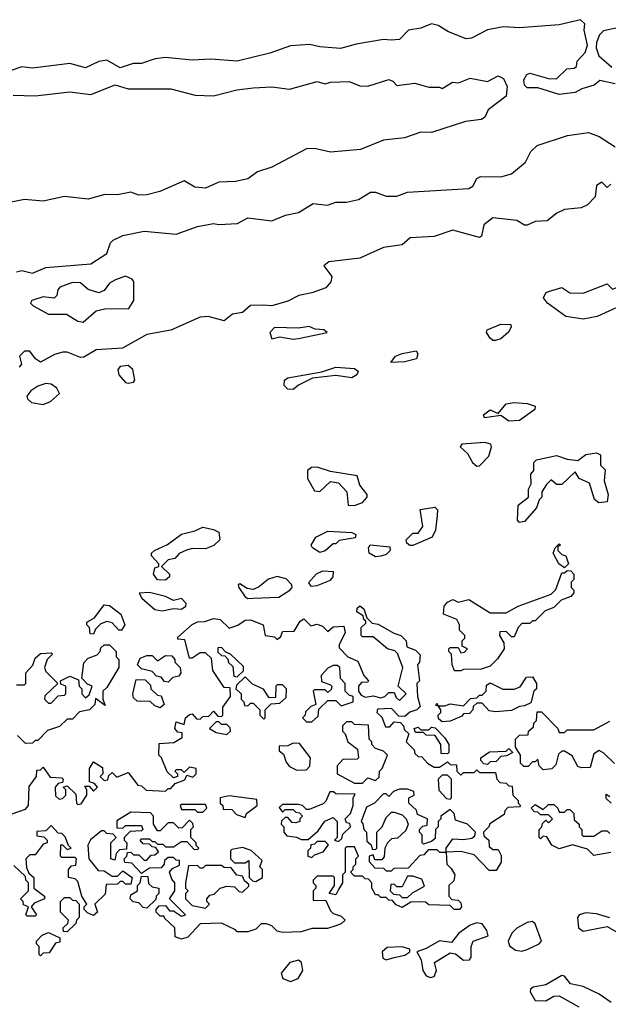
# Model space of a CAD drawing. Extents: x 2895860 to 3052244, y 542080 to 918683.
# Tile 18 of 133: x 3029997 to 3032209, y 564428 to 568131. Entities that reach past the tile are written whole.
import ezdxf

# ---------------------------------------------------------------- set-up
doc = ezdxf.new("R2010")
doc.units = 0

msp = doc.modelspace()

# ---------------------------------------------------------------- linework, layer by layer
at = {"layer": '0CON05XD'}
for points in [[(3032235, 567890), (3032177.3, 567902.7), (3032156, 567884), (3032109.4, 567870.6), (3032085, 567856.7), (3032025, 567850), (3031945, 567874.5), (3031904.4, 567874.5), (3031894, 567885), (3031892.5, 567905), (3031903.8, 567925), (3031915, 567929.2), (3031985, 567910), (3032015, 567908.8), (3032053.9, 567946.1), (3032081.7, 567948.3), (3032090, 567955), (3032092.5, 567975), (3032122.5, 568007.5), (3032130.6, 568035), (3032118.3, 568091.7), (3032120.8, 568115), (3032105, 568130.8), (3032025, 568111.2), (3031875, 568100.8), (3031815, 568103.8), (3031755, 568092.2), (3031695, 568061.9), (3031675, 568058.9), (3031608.8, 568085), (3031569.4, 568109.4), (3031544.4, 568115.6), (3031505, 568098.6), (3031458.8, 568091.2), (3031425, 568056.2), (3031393.3, 568053.3), (3031365, 568056), (3031261.1, 568038.9), (3031203, 568023), (3031125, 568028.9), (3031087.8, 568037.8), (3031015, 568031.9), (3030936.7, 568005), (3030815, 567975.4), (3030715, 567982.5), (3030645, 567978.8), (3030545, 567989.2), (3030505.9, 567984.1), (3030455, 567965.6), (3030423.6, 567966.4), (3030375, 567949.2), (3030325, 567979.2), (3030295, 567974), (3030245, 567950), (3030185, 567966), (3030045, 567948), (3030005, 567953.8), (3029965, 567940)], [(3032285, 568108.9), (3032191.1, 568088.9), (3032176.4, 568073.6), (3032165.6, 568045), (3032164.2, 568025), (3032174.4, 567994.4), (3032222.2, 567952.2)], [(3029972.5, 567847.5), (3030055, 567844), (3030185, 567859.2), (3030265, 567850), (3030355.7, 567885.7), (3030405, 567871.1), (3030565, 567871.2), (3030657, 567847), (3030725, 567844.5), (3030812.9, 567867.1), (3030874.4, 567874.4), (3030945, 567878.8), (3031010.7, 567869.3), (3031115, 567898), (3031145, 567890), (3031165, 567896.2), (3031235, 567898), (3031275, 567882), (3031305, 567881.2), (3031385, 567906.2), (3031400, 567900), (3031415, 567883.3), (3031481.7, 567891.7), (3031535, 567876.7), (3031575, 567877.5), (3031585, 567872.5), (3031623.6, 567896.4), (3031646.4, 567893.6), (3031690.7, 567910.7), (3031755, 567898.8), (3031795, 567920), (3031815, 567910), (3031829.1, 567879.1), (3031825, 567843.8), (3031757.9, 567792.1), (3031745, 567763.8), (3031733.3, 567755), (3031672.2, 567747.8), (3031545, 567706.9), (3031505, 567707.8), (3031443.2, 567686.8), (3031365, 567677.5), (3031277.7, 567642.3), (3031165, 567632.7), (3031105, 567646.9), (3031075, 567645.7), (3030945, 567575.7), (3030890.9, 567559.1), (3030855, 567532.2), (3030807.9, 567522.1), (3030745, 567519.6), (3030695, 567497.1), (3030655, 567501.1), (3030615, 567524.2), (3030523.3, 567485), (3030475, 567471.9), (3030445, 567470.9), (3030415, 567482.7), (3030365, 567471.8), (3030316.9, 567473.1), (3030255, 567456.4), (3030165, 567465.5), (3030085, 567448.9), (3030015.3, 567454.7), (3029895, 567430.5)], [(3029985, 567182.5), (3030005, 567187.1), (3030045, 567177.1), (3030095, 567198.6), (3030265, 567212.9), (3030325, 567251.2), (3030338.1, 567291.9), (3030348.3, 567301.7), (3030385, 567318.9), (3030464.6, 567335.4), (3030585, 567324.3), (3030665, 567352.5), (3030725, 567364), (3030745, 567360), (3030815.6, 567364.5), (3030855, 567385.7), (3030944.3, 567374.3), (3030996, 567396), (3031045, 567405.8), (3031100.7, 567439.3), (3031153.9, 567433.9), (3031185, 567444.2), (3031225, 567444), (3031270, 567455), (3031315, 567482.5), (3031335, 567482.5), (3031375, 567467.5), (3031415, 567467.5), (3031455, 567482.5), (3031685, 567495.8), (3031700, 567505), (3031715, 567533.3), (3031729.5, 567540.5), (3031805, 567540), (3031845, 567551.2), (3031898.8, 567595), (3031918, 567635), (3031942.1, 567657.9), (3032055.5, 567695.5), (3032135, 567706.4), (3032175, 567691.4), (3032235, 567652.5)], [(3032218.3, 567511.7), (3032205, 567500), (3032185, 567520), (3032165, 567507.5), (3032160, 567465), (3032131.2, 567435), (3032106.9, 567423.2), (3032045, 567417.1), (3032016.2, 567403.8), (3031980, 567375), (3031935, 567372.5), (3031905, 567358.6), (3031895, 567358.6), (3031865, 567376), (3031775, 567385.6), (3031741.2, 567358.8), (3031732.7, 567317.3), (3031725, 567311.4), (3031625, 567338.9), (3031555, 567315.8), (3031465, 567310.8), (3031435, 567284.3), (3031365, 567274), (3031275, 567234.2), (3031159.5, 567220.5), (3031140, 567205), (3031170, 567165), (3031166.2, 567145), (3031147.3, 567122.7), (3031095, 567103.1), (3031046.2, 567093.8), (3031005, 567072.5), (3030945, 567054.5), (3030912.9, 567057.1), (3030865, 567056), (3030835, 567030), (3030796.9, 567023.1), (3030765, 566998.6), (3030705, 567014.2), (3030675, 567012), (3030565, 566963.1), (3030475, 566947.5), (3030383.8, 566895), (3030285, 566888.8), (3030238.3, 566861.7), (3030225, 566860.5), (3030175, 566881.1), (3030159.4, 566880.6), (3030128.3, 566871.7), (3030075, 566843.3), (3030056.2, 566855), (3030035, 566883.8), (3030015, 566883.8), (3029996.7, 566865), (3030003.8, 566835), (3029995, 566824.3)], [(3030235, 566993.8), (3030285, 567036.2), (3030317, 567043), (3030406.7, 567045), (3030425.8, 567075), (3030426.2, 567145), (3030420, 567155), (3030395, 567165.7), (3030357, 567153), (3030335, 567140), (3030315, 567112.5), (3030295, 567103.3), (3030255, 567116.2), (3030225, 567141.2), (3030195, 567142), (3030147.5, 567125), (3030140, 567115), (3030137, 567093), (3030126.7, 567083.3), (3030085, 567088), (3030042.5, 567075), (3030037.5, 567065), (3030047.5, 567055), (3030105, 567024), (3030173, 567023), (3030215, 566996.7), (3030235, 566993.8)], [(3032115, 567004.3), (3032050, 567015), (3031981.2, 567065), (3031966.2, 567085), (3031975, 567103.3), (3031985, 567109.2), (3032035, 567123.3), (3032065, 567103.8), (3032115, 567102), (3032205, 567137.5), (3032225, 567117.5), (3032275, 567137.5), (3032340, 567135), (3032362.5, 567125), (3032370, 567115), (3032315, 567063.3), (3032255, 567054.4), (3032167.5, 567015), (3032115, 567004.3)], [(3031785, 566923.8), (3031775, 566924), (3031765, 566933.3), (3031751.2, 566955), (3031753.8, 566965), (3031805, 566985.6), (3031842.5, 566985), (3031843.8, 566975), (3031833.9, 566956.1), (3031805, 566930), (3031785, 566923.8)], [(3031025, 566929.1), (3031045, 566932.5), (3031152.5, 566955), (3031140, 566965), (3031107.3, 566967.3), (3031085, 566977.5), (3031045, 566970.9), (3030955, 566972.9), (3030937.1, 566955), (3030945, 566930.8), (3030975, 566938.1), (3031025, 566929.1)], [(3031391.7, 566841.7), (3031410, 566865), (3031435, 566875.7), (3031487.5, 566885), (3031493.6, 566873.6), (3031488.8, 566855), (3031445, 566843.6), (3031391.7, 566841.7)], [(3030405, 566763.8), (3030425, 566767.5), (3030430, 566775), (3030422, 566815), (3030405, 566830), (3030375, 566827.1), (3030366.2, 566815), (3030370, 566795), (3030395, 566766.7), (3030405, 566763.8)], [(3031025, 566740), (3031005, 566741.4), (3030991.4, 566755), (3030992, 566775), (3031005, 566784), (3031133, 566807), (3031185, 566824), (3031255, 566818.8), (3031269.3, 566809.3), (3031263.8, 566795), (3031245, 566784.3), (3031185, 566792.9), (3031097.3, 566782.7), (3031045, 566756.7), (3031025, 566740)], [(3030085, 566683.9), (3030112.9, 566695), (3030146.2, 566725), (3030136.2, 566745), (3030115, 566760), (3030095, 566762.2), (3030065, 566752.7), (3030038.6, 566735), (3030024.2, 566715), (3030026, 566705), (3030041.7, 566691.7), (3030085, 566683.9)], [(3031835, 566621.2), (3031805, 566642.5), (3031743.9, 566633.9), (3031740, 566645), (3031765, 566663.3), (3031795, 566650), (3031825, 566686.2), (3031855, 566691.2), (3031905, 566688), (3031935, 566677.5), (3031933.3, 566665), (3031875, 566622.9), (3031835, 566621.2)], [(3031715, 566451.9), (3031725, 566452.5), (3031760.9, 566489.1), (3031770.4, 566525), (3031767.8, 566535), (3031745, 566540.4), (3031658.8, 566535), (3031652.5, 566525), (3031679.8, 566499.8), (3031699.1, 566465), (3031715, 566451.9)], [(3031875, 566240), (3031868.3, 566248.3), (3031870, 566305), (3031910, 566335), (3031910, 566365), (3031920, 566385), (3031918.3, 566421.7), (3031930, 566435), (3031930, 566465), (3031940, 566475), (3032015, 566492.5), (3032055, 566478), (3032095, 566472.5), (3032125, 566496.2), (3032165, 566502.5), (3032180, 566495), (3032180, 566455), (3032197.5, 566437.5), (3032193.6, 566396.4), (3032208.8, 566345), (3032205, 566317.5), (3032173.6, 566313.6), (3032157, 566327), (3032138.3, 566388.3), (3032100, 566405), (3032085, 566430), (3032035, 566382.5), (3032015, 566382.5), (3031995, 566400), (3031977, 566383), (3031960, 566355), (3031960, 566335), (3031950, 566325), (3031940, 566295), (3031895, 566243.3), (3031875, 566240)], [(3031255, 566304.4), (3031285.5, 566314.5), (3031303.3, 566335), (3031303.3, 566345), (3031275, 566380), (3031265, 566416), (3031165, 566431.9), (3031115, 566447.7), (3031093.4, 566446.6), (3031078.5, 566435), (3031078.2, 566405), (3031105, 566359.6), (3031125, 566356.9), (3031165, 566394.4), (3031195, 566389.6), (3031227.1, 566355), (3031232, 566305), (3031255, 566304.4)], [(3031463.3, 566153.3), (3031451.7, 566161.7), (3031450, 566175), (3031475, 566200), (3031495, 566200), (3031512.5, 566225), (3031501.7, 566288.3), (3031557, 566297), (3031567.5, 566287.5), (3031566.4, 566266.4), (3031559.3, 566210.7), (3031547.5, 566185), (3031475, 566153.8), (3031463.3, 566153.3)], [(3030545, 566023.3), (3030515, 566023.8), (3030500, 566045), (3030505, 566070), (3030520, 566075), (3030520, 566085), (3030492.5, 566115), (3030492.5, 566125), (3030503.3, 566135), (3030552.9, 566157.1), (3030605, 566195.8), (3030655, 566208), (3030685, 566222.5), (3030725, 566214), (3030745, 566203.3), (3030748.8, 566175), (3030727, 566153), (3030695, 566141.2), (3030645, 566142.5), (3030623.6, 566136.4), (3030597, 566123), (3030580, 566105), (3030555, 566100), (3030530, 566075), (3030560, 566045), (3030560, 566035), (3030545, 566023.3)], [(3031125, 566127.5), (3031097.5, 566145), (3031092.5, 566155), (3031110, 566185), (3031155, 566206.7), (3031245, 566202.5), (3031260, 566195), (3031258.3, 566181.7), (3031198.3, 566171.7), (3031185, 566160), (3031175, 566160), (3031145, 566133.3), (3031125, 566127.5)], [(3031335, 566111.2), (3031310, 566125), (3031307.5, 566145), (3031313.8, 566156.2), (3031388.3, 566148.3), (3031390, 566135), (3031375, 566120), (3031355, 566113.3), (3031335, 566111.2)], [(3032045, 566070), (3032023.9, 566083.9), (3032002.5, 566125), (3032010, 566145), (3032025, 566160), (3032030, 566155), (3032020, 566150), (3032020, 566135), (3032035, 566120), (3032050, 566115), (3032060, 566085), (3032045, 566070)], [(3031090.8, 566000.8), (3031115, 566002.9), (3031165, 566023.5), (3031175.8, 566035), (3031176.5, 566055), (3031135, 566057.5), (3031110.8, 566045), (3031083, 566013), (3031090.8, 566000.8)], [(3031631.7, 565681.7), (3031622.5, 565705), (3031620, 565745), (3031610, 565755), (3031610, 565765), (3031615, 565770), (3031645, 565770), (3031655, 565750), (3031668.3, 565751.7), (3031680, 565765), (3031660, 565775), (3031660, 565795), (3031670, 565805), (3031670, 565815), (3031650, 565835), (3031650, 565855), (3031640, 565875), (3031590, 565895), (3031592.5, 565925), (3031605, 565940), (3031625, 565950), (3031645, 565940), (3031685, 565950), (3031765, 565900), (3031825, 565900), (3031870, 565925), (3031995, 565970), (3032012.5, 565987.5), (3032035, 566050), (3032045, 566050), (3032055, 566060), (3032068.3, 566058.3), (3032080, 566045), (3032080, 566025), (3032070, 566015), (3032070, 565995), (3032080, 565985), (3032080, 565975), (3032068.3, 565961.7), (3032031.7, 565948.3), (3032005, 565920), (3031971.7, 565908.3), (3031935, 565870), (3031925, 565870), (3031915, 565860), (3031885, 565860), (3031870, 565845), (3031855, 565810), (3031845, 565810), (3031825, 565830), (3031801.7, 565828.3), (3031800, 565815), (3031817, 565787), (3031817.5, 565765), (3031793, 565727), (3031765, 565700), (3031731.7, 565688.3), (3031665, 565687.5), (3031655, 565682.5), (3031631.7, 565681.7)], [(3030855, 565953.8), (3030875, 565954.8), (3030970.7, 565959.3), (3031012.9, 565985), (3031021.2, 565995), (3031019.3, 566005), (3030998.3, 566028.3), (3030965, 566037.4), (3030932.6, 566027.4), (3030895, 565996.8), (3030875, 565988.2), (3030851.8, 565991.8), (3030825, 566009.2), (3030818.8, 566005), (3030821.1, 565995), (3030845, 565960.9), (3030855, 565953.8)], [(3030532.5, 565907.5), (3030575, 565916.9), (3030605, 565914.6), (3030621.5, 565925), (3030622.7, 565935), (3030605, 565954.6), (3030575, 565947.1), (3030545, 565961.3), (3030485, 565976.1), (3030446.4, 565973.6), (3030455.5, 565955), (3030505, 565913), (3030532.5, 565907.5)], [(3029965, 565143.3), (3030018.3, 565161.7), (3030030, 565175), (3030033, 565247), (3030060, 565285), (3030061.7, 565308.3), (3030075, 565310), (3030085, 565320), (3030111.7, 565281.7), (3030155, 565280), (3030160, 565275), (3030158.3, 565261.7), (3030141.7, 565258.3), (3030130, 565245), (3030131.7, 565211.7), (3030145, 565200), (3030158.3, 565201.7), (3030170, 565215), (3030170, 565235), (3030160, 565245), (3030175, 565250), (3030208.3, 565218.3), (3030210, 565185), (3030215, 565180), (3030228.3, 565181.7), (3030250, 565215), (3030250, 565235), (3030241.7, 565248.3), (3030258.3, 565248.3), (3030275, 565230), (3030290, 565245), (3030278.3, 565258.3), (3030260, 565265), (3030260, 565315), (3030275, 565340), (3030308.3, 565318.3), (3030310, 565295), (3030300, 565285), (3030315, 565270), (3030328.3, 565271.7), (3030331.7, 565288.3), (3030345, 565300), (3030362.5, 565282.5), (3030405, 565300), (3030441.7, 565251.7), (3030455, 565250), (3030473, 565233), (3030545, 565230), (3030555, 565240), (3030565, 565240), (3030581.7, 565258.3), (3030618.3, 565271.7), (3030625, 565290), (3030648.3, 565281.7), (3030660, 565295), (3030660, 565315), (3030635, 565320), (3030615, 565300), (3030605, 565310), (3030585, 565310), (3030580, 565305), (3030590, 565295), (3030590, 565285), (3030575, 565280), (3030551.7, 565301.7), (3030530, 565355), (3030520, 565365), (3030521.7, 565408.3), (3030577, 565413), (3030608.3, 565431.7), (3030608.3, 565448.3), (3030591.7, 565451.7), (3030580, 565465), (3030585, 565490), (3030615, 565480), (3030620, 565505), (3030635, 565517.5), (3030645, 565520), (3030661.7, 565501.7), (3030675, 565500), (3030685, 565510), (3030708.3, 565511.7), (3030725, 565530), (3030741.7, 565511.7), (3030755, 565510), (3030760, 565515), (3030760, 565545), (3030790, 565585), (3030788.3, 565618.3), (3030765, 565620), (3030723.3, 565683.3), (3030718.3, 565728.3), (3030695, 565750), (3030675, 565750), (3030645, 565730), (3030635, 565730), (3030618.3, 565798.3), (3030591.7, 565801.7), (3030591.7, 565808.3), (3030645, 565856.2), (3030665, 565866.7), (3030693, 565867), (3030725, 565878.8), (3030750, 565875), (3030785, 565842.5), (3030816.7, 565853.3), (3030845, 565872.5), (3030865, 565873.3), (3030912.5, 565855), (3030920, 565815), (3030955, 565810), (3030965, 565800), (3030978.3, 565811.7), (3030985, 565830), (3031028.3, 565831.7), (3031050.7, 565869.3), (3031065, 565877.5), (3031091.7, 565851.7), (3031115, 565857.5), (3031135, 565850), (3031155, 565830), (3031175, 565847.5), (3031215, 565850), (3031220, 565825), (3031198.3, 565781.7), (3031198.3, 565768.3), (3031230, 565735), (3031268.3, 565718.3), (3031290, 565665), (3031307.5, 565645), (3031305, 565640), (3031281.7, 565638.3), (3031270, 565625), (3031270, 565605), (3031280, 565590), (3031295, 565582.5), (3031325, 565587.5), (3031355, 565580), (3031370, 565585), (3031385, 565600), (3031405, 565600), (3031411.7, 565581.7), (3031425, 565570), (3031450, 565595), (3031420, 565625), (3031437.5, 565695), (3031417, 565747), (3031407, 565757), (3031380, 565765), (3031325, 565810), (3031285, 565810), (3031280, 565815), (3031280, 565845), (3031298.3, 565861.7), (3031298.3, 565868.3), (3031290, 565875), (3031288.3, 565888.3), (3031264.1, 565904.1), (3031265, 565917.5), (3031275, 565926.7), (3031290, 565915), (3031301.7, 565881.7), (3031321.7, 565861.7), (3031345, 565857.5), (3031403.3, 565823.3), (3031430, 565815), (3031450, 565795), (3031451.7, 565771.7), (3031485, 565760), (3031501.7, 565741.7), (3031500, 565715), (3031492.5, 565705), (3031500, 565645), (3031490, 565635), (3031492.5, 565585), (3031501.7, 565548.3), (3031490, 565535), (3031463, 565527), (3031445, 565510), (3031421.7, 565511.7), (3031395, 565540), (3031341.7, 565538.3), (3031340, 565525), (3031358.3, 565508.3), (3031371.7, 565471.7), (3031388.3, 565471.7), (3031405, 565490), (3031428.3, 565488.3), (3031440, 565475), (3031441.7, 565461.7), (3031460, 565445), (3031450, 565415), (3031480, 565385), (3031481.7, 565371.7), (3031495, 565360), (3031508.3, 565358.3), (3031530, 565335), (3031555, 565320), (3031575, 565320), (3031605, 565340), (3031615, 565330), (3031638.3, 565328.3), (3031640, 565305), (3031655, 565290), (3031665, 565300), (3031705, 565300), (3031715, 565310), (3031725, 565300), (3031785, 565300), (3031790, 565275), (3031801.7, 565261.7), (3031825, 565260), (3031835, 565250), (3031848.3, 565248.3), (3031850, 565215), (3031870, 565195), (3031870, 565185), (3031880, 565175), (3031875, 565170), (3031831.7, 565168.3), (3031820, 565155), (3031818.3, 565141.7), (3031763.6, 565106.4), (3031760, 565095), (3031740, 565075), (3031741.7, 565061.7), (3031760, 565045), (3031761.7, 565021.7), (3031775, 565010), (3031795, 565010), (3031807, 564987), (3031807, 564963), (3031788.3, 564931.7), (3031761.7, 564931.7), (3031705, 564990), (3031655, 565002.5), (3031600, 565000), (3031602.5, 564955), (3031619.3, 564939.3), (3031632.5, 564915), (3031628.3, 564891.7), (3031610, 564875), (3031610, 564835), (3031621.7, 564821.7), (3031645, 564820), (3031655, 564810), (3031657.5, 564795), (3031650, 564785), (3031630, 564785), (3031615, 564800), (3031535, 564802.5), (3031521.7, 564811.7), (3031505, 564813.3), (3031467.5, 564812.5), (3031435, 564792.5), (3031411.7, 564801.7), (3031398.3, 564818.3), (3031385, 564820), (3031375, 564830), (3031355, 564830), (3031345, 564840), (3031335, 564840), (3031320, 564865), (3031320, 564885), (3031308.3, 564898.3), (3031295, 564900), (3031285, 564910), (3031255, 564910), (3031240, 564925), (3031250, 564935), (3031250, 564945), (3031260, 564955), (3031260, 564975), (3031270, 564985), (3031255, 565020), (3031225, 565020), (3031220, 565015), (3031220, 564925), (3031210, 564915), (3031210, 564885), (3031195, 564860)], [(3030275, 565820), (3030261.7, 565821.7), (3030260, 565845), (3030250, 565855), (3030250, 565865), (3030278.3, 565881.7), (3030315, 565930), (3030335, 565927.5), (3030377.5, 565895), (3030392.5, 565855), (3030380, 565835), (3030370, 565835), (3030345, 565862.5), (3030325, 565867.5), (3030301.7, 565858.3), (3030281.7, 565838.3), (3030275, 565820)], [(3029985, 565630), (3030015, 565630), (3030020, 565635), (3030020, 565675), (3030047, 565703), (3030055, 565730), (3030075, 565747.5), (3030115, 565750), (3030120, 565745), (3030100, 565725), (3030090, 565695), (3030095, 565680), (3030140, 565635), (3030091.7, 565588.3), (3030090, 565575), (3030105, 565560), (3030115, 565560), (3030141.7, 565588.3), (3030165, 565590), (3030170, 565595), (3030170, 565625), (3030151.7, 565631.7), (3030150, 565645), (3030185, 565662.5), (3030218.3, 565648.3), (3030220, 565625), (3030230, 565615), (3030230, 565595), (3030245, 565580), (3030258.3, 565591.7), (3030270, 565625), (3030251.7, 565631.7), (3030230, 565655), (3030238.3, 565711.7), (3030255, 565730), (3030288.3, 565741.7), (3030300, 565755), (3030301.7, 565768.3), (3030315, 565780), (3030335, 565780), (3030360, 565755), (3030360, 565735), (3030370, 565725), (3030370, 565695), (3030325, 565620), (3030310, 565605), (3030310, 565575), (3030318.3, 565551.7), (3030281.7, 565578.3), (3030280, 565555), (3030260, 565535), (3030221.7, 565528.3), (3030195, 565500), (3030175, 565500), (3030147, 565473), (3030101.7, 565458.3), (3030065, 565420), (3030055, 565420), (3030045, 565410), (3030018.3, 565408.3)], [(3030815, 565660), (3030838.3, 565681.7), (3030838.3, 565698.3), (3030790, 565745), (3030771.7, 565751.7), (3030755, 565770), (3030741.7, 565768.3), (3030741.7, 565751.7), (3030755, 565740), (3030768.3, 565738.3), (3030780, 565725), (3030780, 565715), (3030798.3, 565698.3), (3030801.7, 565661.7), (3030815, 565660)], [(3030555, 565640), (3030541.7, 565641.7), (3030528.3, 565658.3), (3030511.7, 565661.7), (3030495, 565680), (3030455, 565690), (3030440, 565705), (3030450, 565730), (3030475, 565740), (3030495, 565740), (3030515, 565720), (3030545, 565740), (3030568.3, 565738.3), (3030580, 565725), (3030580, 565715), (3030600, 565695), (3030602.5, 565675), (3030595, 565662.5), (3030573, 565657), (3030555, 565640)], [(3031095, 565490), (3031118.3, 565511.7), (3031121.7, 565538.3), (3031155, 565570), (3031185, 565570), (3031205, 565550), (3031250, 565565), (3031250, 565585), (3031235, 565590), (3031220, 565605), (3031220, 565635), (3031203, 565653), (3031200, 565695), (3031191.7, 565701.7), (3031175, 565702.5), (3031155, 565692.5), (3031130, 565665), (3031131.7, 565641.7), (3031165, 565630), (3031170, 565625), (3031168.3, 565611.7), (3031155, 565600), (3031145, 565610), (3031105, 565610), (3031100, 565605), (3031110, 565555), (3031091.7, 565548.3), (3031071.7, 565528.3), (3031070, 565515), (3031060, 565505), (3031075, 565490), (3031095, 565490)], [(3030525, 565542.5), (3030505, 565550), (3030487, 565567), (3030438.3, 565568.3), (3030425, 565580), (3030422.5, 565595), (3030435, 565650), (3030468.3, 565648.3), (3030488.3, 565628.3), (3030490, 565615), (3030515, 565590), (3030528.3, 565588.3), (3030540, 565555), (3030525, 565542.5)], [(3030915, 565500), (3030920, 565505), (3030920, 565535), (3030941.7, 565558.3), (3030975, 565560), (3030998.3, 565581.7), (3031000, 565615), (3030985, 565630), (3030965, 565630), (3030960, 565625), (3030958.3, 565581.7), (3030935, 565580), (3030913, 565613), (3030871.7, 565631.7), (3030845, 565660), (3030811.7, 565628.3), (3030810, 565615), (3030830, 565595), (3030830, 565575), (3030840, 565565), (3030841.7, 565551.7), (3030855, 565550), (3030865, 565560), (3030875, 565560), (3030900, 565535), (3030900, 565515), (3030915, 565500)], [(3031585, 565490), (3031571.7, 565501.7), (3031570, 565515), (3031580, 565525), (3031580, 565535), (3031570, 565550), (3031561.7, 565551.7), (3031565, 565560), (3031570, 565550), (3031595, 565550), (3031615, 565557.5), (3031665, 565550), (3031691.7, 565578.3), (3031715, 565580), (3031725, 565590), (3031735, 565590), (3031750, 565605), (3031751.7, 565628.3), (3031765, 565637.5), (3031813, 565613), (3031855, 565612.5), (3031878.3, 565621.7), (3031901.7, 565658.3), (3031925, 565660), (3031940, 565635), (3031940, 565615), (3031930, 565605), (3031918.3, 565561.7), (3031895, 565550), (3031875, 565547.5), (3031845, 565532.5), (3031785, 565527.5), (3031761.7, 565531.7), (3031735, 565560), (3031715, 565560), (3031701.7, 565548.3), (3031700, 565535), (3031688.3, 565521.7), (3031665, 565520), (3031658.3, 565511.7), (3031615, 565492.5), (3031585, 565490)], [(3032233, 565333), (3032193, 565373), (3032175, 565382.5), (3032155, 565370), (3032141.7, 565318.3), (3032107, 565317), (3032095, 565322.5), (3032073, 565363), (3032045, 565380), (3032035, 565380), (3032021.7, 565368.3), (3032011.7, 565328.3), (3031997, 565313), (3031965, 565310), (3031950, 565325), (3031945, 565350), (3031935, 565340), (3031925, 565340), (3031908.3, 565321.7), (3031891.7, 565321.7), (3031880, 565335), (3031880, 565365), (3031860, 565395), (3031860, 565425), (3031875, 565440), (3031908.3, 565441.7), (3031910, 565455), (3031928.3, 565471.7), (3031930, 565485), (3031940, 565495), (3031941.7, 565528.3), (3031958.3, 565528.3), (3032020, 565465), (3032025, 565450), (3032045, 565450), (3032055, 565460), (3032155, 565460), (3032215, 565492.5)], [(3030775, 565442.5), (3030790, 565455), (3030788.3, 565468.3), (3030775, 565480), (3030755, 565480), (3030745, 565490), (3030735, 565490), (3030710, 565465), (3030735, 565450), (3030775, 565442.5)], [(3031285, 565260), (3031305, 565280), (3031335, 565270), (3031348.3, 565281.7), (3031350, 565305), (3031360, 565315), (3031380, 565365), (3031365, 565380), (3031335, 565390), (3031320, 565405), (3031320, 565415), (3031310, 565425), (3031308.3, 565478.3), (3031255, 565480), (3031245, 565490), (3031225, 565490), (3031210, 565475), (3031210, 565455), (3031220, 565445), (3031230, 565415), (3031267, 565387), (3031270, 565355), (3031265, 565350), (3031211.7, 565348.3), (3031190, 565325), (3031190, 565295), (3031255, 565260), (3031285, 565260)], [(3031605, 565370), (3031581.7, 565371.7), (3031580, 565405), (3031558.3, 565438.3), (3031525, 565440), (3031515, 565450), (3031485, 565450), (3031480, 565465), (3031495, 565470), (3031505, 565460), (3031535, 565460), (3031545, 565470), (3031558.3, 565468.3), (3031595, 565430), (3031610, 565405), (3031610, 565375), (3031605, 565370)], [(3030018.3, 565408.3), (3029988.3, 565438.3)], [(3031038.3, 565308.3), (3031075, 565310), (3031087, 565323), (3031090, 565355), (3031048.3, 565408.3), (3031025, 565410), (3031005, 565400), (3030971.7, 565398.3), (3030971.7, 565381.7), (3030988.3, 565368.3), (3030998.3, 565338.3), (3031011.7, 565321.7), (3031038.3, 565308.3)], [(3031755, 565330), (3031741.7, 565331.7), (3031730, 565345), (3031730, 565355), (3031763, 565377), (3031825, 565380), (3031835, 565390), (3031850, 565375), (3031827, 565363), (3031805, 565360), (3031788.3, 565341.7), (3031765, 565340), (3031755, 565330)], [(3031615, 565200), (3031620, 565205), (3031620, 565275), (3031605, 565290), (3031585, 565290), (3031570, 565275), (3031573, 565233), (3031601.7, 565201.7), (3031615, 565200)], [(3030845, 565130), (3030850, 565145), (3030890, 565175), (3030888.3, 565198.3), (3030785, 565212.5), (3030750, 565205), (3030750, 565185), (3030760, 565175), (3030761.7, 565161.7), (3030795, 565160), (3030811.7, 565141.7), (3030845, 565130)], [(3031195, 565040), (3031208.3, 565051.7), (3031211.7, 565068.3), (3031240, 565095), (3031238.3, 565108.3), (3031225, 565110), (3031220, 565125), (3031240, 565145), (3031250, 565175), (3031250, 565205), (3031258.3, 565218.3), (3031185, 565220), (3031177, 565227), (3031163, 565227), (3031148.3, 565191.7), (3031138.3, 565181.7), (3031085, 565160), (3031075, 565160), (3031060, 565175), (3031045, 565180), (3030985, 565180), (3030971.7, 565168.3), (3030985, 565150), (3030995, 565160), (3031025, 565160), (3031035, 565150), (3031048.3, 565148.3), (3031060, 565135), (3031050, 565125), (3031050, 565115), (3031035, 565110), (3031021.7, 565111.7), (3031005, 565130), (3030995, 565130), (3030981.7, 565118.3), (3030980, 565105), (3030990, 565095), (3030990, 565075), (3031001.7, 565061.7), (3031037, 565057), (3031055, 565047.5), (3031081.7, 565048.3), (3031119.3, 565080.7), (3031143.6, 565116.4), (3031175, 565130), (3031190, 565115), (3031190, 565055), (3031180, 565045), (3031195, 565040)], [(3031395, 564930), (3031405, 564940), (3031458.3, 564941.7), (3031501.7, 564988.3), (3031518.3, 564991.7), (3031535, 565010), (3031565, 565010), (3031575, 565000), (3031600, 565000), (3031600, 565015), (3031625, 565050), (3031665, 565047.5), (3031697, 565053), (3031708.3, 565061.7), (3031710, 565075), (3031680, 565105), (3031635, 565120), (3031630, 565145), (3031615, 565160), (3031580, 565135), (3031580, 565125), (3031570, 565115), (3031570, 565095), (3031560, 565085), (3031558.3, 565051.7), (3031545, 565040), (3031515, 565030), (3031510, 565035), (3031510, 565065), (3031500, 565075), (3031500, 565085), (3031511.7, 565098.3), (3031528.3, 565101.7), (3031530, 565125), (3031491.7, 565141.7), (3031488.3, 565158.3), (3031460, 565185), (3031460, 565205), (3031480, 565215), (3031478.3, 565228.3), (3031455, 565237.5), (3031425, 565237.5), (3031401.7, 565228.3), (3031385, 565210), (3031375, 565220), (3031365, 565220), (3031330, 565185), (3031300.7, 565169.3), (3031280, 565115), (3031287, 565107), (3031290, 565085), (3031300, 565075), (3031301.7, 565041.7), (3031318.3, 565028.3), (3031321.7, 565011.7), (3031335, 565010), (3031340, 565015), (3031340, 565075), (3031360, 565095), (3031375, 565130), (3031395, 565150), (3031405, 565150), (3031435, 565140), (3031450, 565125), (3031457.5, 565105), (3031448.3, 565081.7), (3031417.5, 565052.5), (3031395, 565050), (3031380, 565035), (3031370, 565015), (3031367, 564983), (3031358.3, 564971.7), (3031331.7, 564971.7), (3031325, 564990), (3031310, 564985), (3031310, 564965), (3031331.7, 564941.7), (3031365, 564940), (3031375, 564930), (3031395, 564930)], [(3032220, 565185), (3032201.7, 565201.7), (3032201.7, 565218.3), (3032215, 565210)], [(3030685, 565150), (3030700, 565165), (3030695, 565180), (3030605, 565180), (3030600, 565175), (3030605, 565160), (3030655, 565160), (3030665, 565150), (3030685, 565150)], [(3032218.3, 564998.3), (3032155, 564987.5), (3032131.7, 565011.7), (3032075, 565027.5), (3032025, 565012.5), (3031997, 565027), (3031978.3, 565058.3), (3031965, 565060), (3031955, 565050), (3031950, 565055), (3031950, 565085), (3031960, 565095), (3031961.7, 565108.3), (3031975, 565120), (3031985, 565110), (3032000, 565125), (3031985, 565140), (3031955, 565140), (3031945, 565150), (3031931.7, 565151.7), (3031920, 565165), (3031935, 565180), (3031965, 565160), (3031985, 565180), (3032005, 565180), (3032020, 565165), (3032025, 565150), (3032045, 565150), (3032055, 565160), (3032065, 565160), (3032080, 565145), (3032081.7, 565121.7), (3032100, 565105), (3032100, 565095), (3032110, 565085), (3032110, 565065), (3032115, 565060), (3032155, 565060), (3032185, 565080), (3032205, 565080), (3032215, 565070)], [(3031195, 564860), (3031185, 564840), (3031160, 564845), (3031180, 564875), (3031180, 564905), (3031175, 564910), (3031115, 564910), (3031100, 564895), (3031100, 564885), (3031110, 564875), (3031110, 564865), (3031100, 564855), (3031100, 564820), (3031148.3, 564818.3), (3031165, 564780), (3031175, 564770), (3031205, 564760), (3031220, 564745), (3031205, 564730), (3031185, 564722.5), (3031153.6, 564713.6), (3031095, 564713.3), (3031055, 564700), (3030985, 564697.5), (3030965, 564702.5), (3030945, 564722.5), (3030925, 564730), (3030905, 564730), (3030885, 564710), (3030855, 564700), (3030815, 564700), (3030808.3, 564708.3), (3030755, 564732.5), (3030675, 564730), (3030629.3, 564680.7), (3030605, 564672.5), (3030581.7, 564681.7), (3030580, 564715), (3030541.7, 564751.7), (3030540, 564760), (3030525, 564760), (3030510, 564775), (3030510, 564785), (3030521.7, 564798.3), (3030545, 564800), (3030560, 564780), (3030575, 564780), (3030605, 564760), (3030620, 564765), (3030560, 564825), (3030580, 564855), (3030580, 564885), (3030568.3, 564898.3), (3030560, 564925), (3030571.7, 564938.3), (3030598.3, 564951.7), (3030598.3, 564968.3), (3030585, 564970), (3030575, 564980), (3030555, 564980), (3030541.7, 564968.3), (3030540, 564955), (3030528.3, 564941.7), (3030485, 564940), (3030455, 564920), (3030418.3, 564958.3), (3030391.7, 564961.7), (3030390, 564975), (3030400, 564985), (3030401.7, 564998.3), (3030415, 565000), (3030425, 564990), (3030445, 564990), (3030465, 564970), (3030475, 564970), (3030491.7, 564988.3), (3030505, 564990), (3030518.3, 565001.7), (3030508.3, 565018.3), (3030495, 565020), (3030485, 565030), (3030461.7, 565031.7), (3030450, 565045), (3030455, 565050), (3030485, 565050), (3030495, 565040), (3030505, 565040), (3030515, 565030), (3030535, 565030), (3030545, 565020), (3030575, 565020), (3030605, 565040), (3030625, 565040), (3030651.7, 565011.7), (3030665, 565010), (3030670, 565015), (3030660, 565025), (3030660, 565035), (3030640, 565055), (3030640, 565085), (3030650, 565095), (3030648.3, 565108.3), (3030635, 565120), (3030608.3, 565091.7), (3030595, 565090), (3030575, 565110), (3030555, 565110), (3030525, 565080), (3030515, 565080), (3030500, 565105), (3030500, 565135), (3030488.3, 565148.3), (3030415, 565150), (3030361.7, 565118.3), (3030361.7, 565091.7), (3030385, 565090), (3030395, 565100), (3030455, 565100), (3030460, 565085), (3030455, 565080), (3030411.7, 565078.3), (3030390, 565055), (3030390, 565045), (3030400, 565035), (3030398.3, 565011.7), (3030371.7, 565008.3), (3030360, 564995), (3030355, 564970), (3030340, 564975), (3030340, 565035), (3030360, 565055), (3030348.3, 565068.3), (3030325, 565070), (3030315, 565080), (3030305, 565080), (3030263.6, 565046.4), (3030253, 565027), (3030257.5, 564975), (3030291.7, 564931.7), (3030315, 564930), (3030345, 564910), (3030365, 564910), (3030385, 564930), (3030420, 564905), (3030415, 564880), (3030395, 564880), (3030385, 564890), (3030375, 564890), (3030365, 564880), (3030321.7, 564878.3), (3030318.3, 564841.7), (3030280, 564805), (3030290, 564775), (3030275, 564762.5), (3030251.7, 564771.7), (3030240, 564785), (3030240, 564795), (3030250, 564805), (3030230, 564835), (3030215, 564890), (3030205, 564900), (3030180, 564905), (3030180, 564935), (3030191.7, 564948.3), (3030208.3, 564951.7), (3030210, 564975), (3030205, 564980), (3030155, 564980), (3030150, 564985), (3030151.7, 565028.3), (3030158.3, 565028.3), (3030175, 565010), (3030190, 565015), (3030180, 565025), (3030168.3, 565058.3), (3030155, 565070), (3030141.7, 565071.7), (3030115, 565100), (3030095, 565080), (3030061.7, 565078.3), (3030061.7, 565061.7), (3030088.3, 565058.3), (3030100, 565045), (3030100, 565035), (3030085, 565030), (3030055, 564990), (3030035, 564990), (3030020, 564975), (3030022.5, 564942.5), (3030031.7, 564921.7), (3030050, 564905), (3030050, 564865), (3030090, 564835), (3030090, 564825), (3030051.7, 564808.3), (3030040, 564795), (3030060, 564765), (3030055, 564760), (3030025, 564760), (3030020, 564765), (3030030, 564795), (3030011.7, 564801.7), (3030010, 564815), (3030000, 564825), (3030030, 564855), (3030030, 564885), (3030020, 564895), (3030018.3, 564908.3), (3029975, 564950)], [(3031095, 564980), (3031105, 564990), (3031138.3, 565001.7), (3031158.3, 565028.3), (3031145, 565040), (3031115, 565040), (3031105, 565030), (3031091.7, 565028.3), (3031090, 565015), (3031080, 565005), (3031080, 564985), (3031095, 564980)], [(3030885, 564890), (3030910, 564905), (3030910, 564935), (3030900, 564945), (3030908.3, 564968.3), (3030867, 565007), (3030835, 565017.5), (3030795, 565010), (3030790, 565005), (3030790, 564975), (3030805, 564960), (3030845, 564960), (3030858.3, 564968.3), (3030860, 564905), (3030871.7, 564891.7), (3030885, 564890)], [(3030695, 564790), (3030710, 564805), (3030700, 564815), (3030700, 564825), (3030711.7, 564838.3), (3030728.3, 564841.7), (3030750, 564865), (3030775, 564872.5), (3030805, 564870), (3030821.7, 564851.7), (3030835, 564850), (3030858.3, 564871.7), (3030858.3, 564878.3), (3030841.7, 564891.7), (3030835, 564910), (3030813.3, 564913.3), (3030791.7, 564941.7), (3030765, 564942.5), (3030755, 564950), (3030695, 564950), (3030685, 564940), (3030675, 564940), (3030665, 564950), (3030631.7, 564948.3), (3030620, 564885), (3030620, 564865), (3030630, 564855), (3030620, 564845), (3030620, 564825), (3030645, 564800), (3030695, 564790)], [(3030475, 564790), (3030461.7, 564791.7), (3030445, 564810), (3030423, 564813), (3030412.5, 564825), (3030415, 564840), (3030440, 564855), (3030440, 564875), (3030450, 564885), (3030455, 564910), (3030478.3, 564908.3), (3030481.7, 564881.7), (3030495, 564870), (3030520, 564865), (3030520, 564845), (3030510, 564835), (3030508.3, 564821.7), (3030475, 564790)], [(3031455, 564830), (3031473, 564847), (3031518.3, 564871.7), (3031508.3, 564898.3), (3031475, 564910), (3031455, 564910), (3031435, 564870), (3031415, 564870), (3031405, 564880), (3031391.7, 564878.3), (3031390, 564855), (3031401.7, 564841.7), (3031425, 564840), (3031435, 564830), (3031455, 564830)], [(3030175, 564700), (3030161.7, 564701.7), (3030160, 564715), (3030178.3, 564731.7), (3030180, 564745), (3030150, 564775), (3030150, 564815), (3030165, 564830), (3030185, 564830), (3030195, 564820), (3030208.3, 564818.3), (3030220, 564805), (3030220, 564755), (3030210, 564745), (3030208.3, 564731.7), (3030175, 564700)], [(3032215, 564752.9), (3032165, 564768.5), (3032125, 564772.5), (3032100, 564765), (3032093.8, 564755), (3032098, 564715), (3032115, 564702.9), (3032205, 564720), (3032246.9, 564696.9)], [(3031541.7, 564528.3), (3031555, 564533.1), (3031563.1, 564555), (3031556.7, 564585), (3031615, 564621.4), (3031635, 564618.1), (3031665, 564594.5), (3031688, 564595), (3031694.4, 564605.5), (3031694.2, 564645.8), (3031701.2, 564665), (3031757.5, 564685), (3031753.3, 564705), (3031735, 564730), (3031715, 564734.4), (3031690, 564725), (3031648, 564695), (3031619.5, 564660.5), (3031575, 564667.1), (3031525, 564637.5), (3031490, 564625), (3031506.2, 564595), (3031512.5, 564555), (3031524.4, 564535), (3031541.7, 564528.3)], [(3031885, 564628.2), (3031905, 564634.6), (3031950, 564655), (3031958.6, 564665), (3031935, 564730), (3031925, 564739.4), (3031905, 564736.2), (3031865, 564714.5), (3031846.4, 564695), (3031832.5, 564665), (3031838.5, 564648.5), (3031861.1, 564631.1), (3031885, 564628.2)], [(3030075, 564610), (3030070, 564615), (3030070, 564645), (3030060, 564655), (3030060, 564665), (3030081.7, 564688.3), (3030105, 564697.5), (3030148.3, 564678.3), (3030148.3, 564661.7), (3030131.7, 564658.3), (3030108.3, 564621.7), (3030085, 564620), (3030075, 564610)], [(3031375, 564595.8), (3031405, 564603.8), (3031445, 564612.9), (3031463.3, 564625), (3031463.3, 564635), (3031435, 564644.3), (3031377.8, 564642.2), (3031360, 564625), (3031361.9, 564601.9), (3031375, 564595.8)], [(3031015, 564514.3), (3031043.3, 564525), (3031061.2, 564555), (3031056, 564585), (3031045, 564594), (3031012, 564585), (3030980, 564545), (3030986.7, 564525), (3031015, 564514.3)], [(3032220, 564435), (3032175, 564465.8), (3032114.5, 564494.5), (3032067.5, 564505), (3032045, 564533.3), (3032035, 564536), (3031975, 564500.6), (3031927.3, 564492.7), (3031916.7, 564485), (3031916.2, 564475), (3031935, 564442.9), (3031975, 564441.1), (3032005, 564458), (3032025, 564460), (3032098.5, 564418.5)]]:
    msp.add_lwpolyline(points, dxfattribs=at)

doc.saveas('drawing.dxf')
